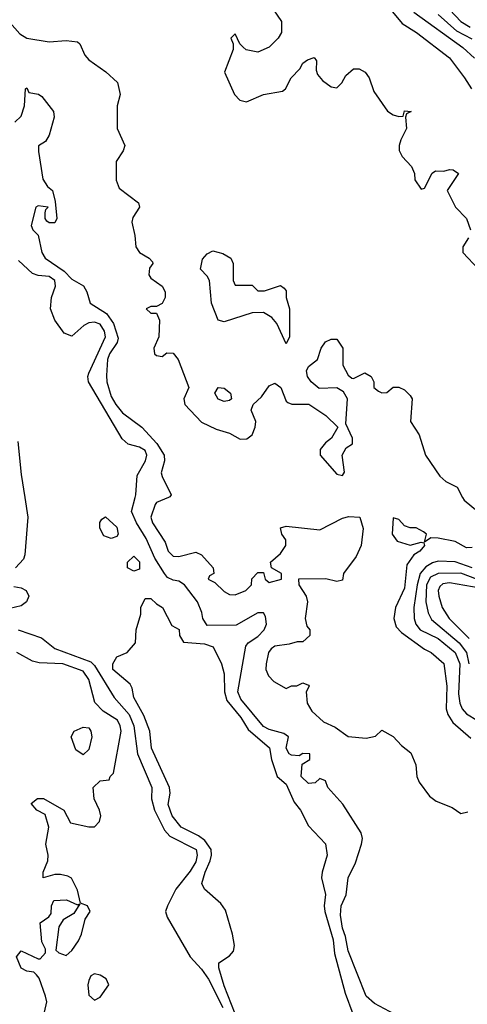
# Model space of a CAD drawing. Header units: inches. Extents: x 1793389 to 1900389, y 320802 to 470796.
# Tile 182 of 256: x 1817805 to 1819393, y 378201 to 381696. Entities that reach past the tile are written whole.
import ezdxf

# ---------------------------------------------------------------- set-up
doc = ezdxf.new("R2010")
doc.units = ezdxf.units.IN
doc.header["$MEASUREMENT"] = 0
doc.layers.add('B8317', color=7, linetype='Continuous')
doc.layers.add('B8318', color=7, linetype='Continuous')

msp = doc.modelspace()

# ---------------------------------------------------------------- linework, layer by layer
at = {"layer": 'B8317', "color": 2}
for points, elevation in [([(1817823.1, 380000), (1817834.2, 379930), (1817823.7, 379796.3), (1817818.6, 379781.4), (1817789.6, 379750)], 206), ([(1819170, 378146.8), (1819064.1, 378204.1), (1819034, 378230), (1818970, 378391.3), (1818961.7, 378441.7), (1818950, 378471.3), (1818943.1, 378516.9), (1818945.5, 378550), (1818964, 378590), (1818970.8, 378650), (1818996.5, 378703.5), (1819018, 378770), (1819021.6, 378790), (1819017.1, 378810), (1818951.4, 378911.4), (1818898.8, 378970), (1818890, 378994), (1818870, 379002), (1818852.9, 378987.1), (1818830, 378984.7), (1818804, 379010), (1818806.8, 379053.2), (1818834, 379070), (1818834, 379090), (1818810, 379091.3), (1818797.2, 379082.8), (1818770, 379084.9), (1818761, 379090), (1818750.7, 379110), (1818758.8, 379150), (1818742.8, 379162.8), (1818690, 379176), (1818670, 379187.4), (1818590, 379283.7), (1818579, 379310), (1818607.3, 379472.7), (1818615.6, 379484.4), (1818650, 379506), (1818672.7, 379530), (1818680.5, 379550), (1818677.5, 379577.5), (1818670.5, 379590.5), (1818650.5, 379590.5), (1818573, 379547), (1818470, 379545.7), (1818455.3, 379570), (1818451.7, 379591.7), (1818436.4, 379630), (1818390.2, 379690.2), (1818370, 379703.1), (1818350, 379706), (1818330, 379716.5), (1818318.3, 379730), (1818284.1, 379784.1), (1818254.2, 379854.2), (1818219, 379910), (1818202, 379950), (1818214.4, 380000)], 206), ([(1818333.2, 380000), (1818290, 379982), (1818285.2, 379974.8), (1818270.7, 379930), (1818276.3, 379910), (1818321.4, 379841.4), (1818331.3, 379810), (1818350, 379791.3), (1818370, 379791), (1818430, 379806), (1818450, 379796), (1818492, 379750), (1818494, 379730), (1818478, 379722), (1818474, 379710), (1818498, 379698), (1818530, 379666), (1818550, 379656), (1818570, 379654.8), (1818608, 379670), (1818628, 379690), (1818628.4, 379711.6), (1818650, 379734), (1818670, 379734), (1818676, 379710), (1818690, 379698.8), (1818734, 379710), (1818734, 379730), (1818698, 379750), (1818695.3, 379770), (1818730, 379800.7), (1818749.2, 379830), (1818749, 379850), (1818735.3, 379870), (1818730, 379892), (1818750, 379898), (1818870, 379885.5), (1818950, 379926.4), (1818972.5, 379932.5), (1819012, 379930), (1819024, 379890), (1819016.3, 379830), (1818999.1, 379790), (1818954, 379730), (1818950, 379706), (1818930, 379702), (1818891.8, 379711.8), (1818794, 379710), (1818796, 379690), (1818821, 379650), (1818826, 379630), (1818818, 379570), (1818823.6, 379543.6), (1818834, 379530), (1818834, 379510), (1818810, 379488), (1818790, 379488), (1818761, 379479), (1818710, 379472), (1818697.5, 379462.5), (1818687.7, 379450), (1818679.1, 379410), (1818678.8, 379390), (1818687.3, 379367.3), (1818706.8, 379346.8), (1818750, 379322), (1818769.1, 379330.9), (1818788.7, 379331.3), (1818810, 379342), (1818830, 379334), (1818832, 379330), (1818822, 379310), (1818824.7, 379270), (1818841.1, 379241.1), (1818883.1, 379203.1), (1818924.9, 379184.9), (1818970, 379151.3), (1819034, 379146), (1819067.3, 379152.7), (1819090, 379174), (1819130, 379152), (1819159.6, 379119.6), (1819193.2, 379093.2), (1819210.5, 379050.5), (1819214.8, 379010), (1819222.8, 378990), (1819259.3, 378939.3), (1819282.4, 378922.4), (1819339.9, 378899.9), (1819370, 378878.8), (1819395.5, 378884.5)], 210), ([(1819376.6, 380000), (1819382, 379990), (1819430, 379952)], 214), ([(1819410, 379822), (1819390, 379821.2), (1819350, 379843.7), (1819290, 379855.3), (1819263.6, 379856.4), (1819242, 379842), (1819248, 379870), (1819238, 379878), (1819212.1, 379892.1), (1819190, 379892.3), (1819170, 379899.3), (1819150, 379922), (1819130, 379928), (1819126.4, 379870), (1819144.4, 379844.4), (1819190, 379830.8), (1819230, 379842), (1819239.6, 379839.6), (1819242, 379830), (1819224.7, 379810), (1819203, 379797), (1819179.3, 379760.7), (1819170, 379678), (1819138, 379610), (1819132.7, 379570), (1819141.4, 379541.4), (1819160.2, 379520.2), (1819241.7, 379461.7), (1819264.7, 379450), (1819310, 379410.8), (1819320.8, 379330), (1819318, 379250), (1819324.4, 379230), (1819341.6, 379201.6), (1819405.4, 379145.4)], 214), ([(1819410, 379750.9), (1819350, 379771.1), (1819290, 379773.5), (1819270, 379768.6), (1819246.5, 379753.5), (1819226, 379730), (1819215, 379690), (1819203.6, 379610), (1819204.6, 379570), (1819210.2, 379550.3), (1819226.4, 379530), (1819290, 379499.1), (1819350.2, 379450), (1819366.4, 379410), (1819362.6, 379302.6), (1819366.7, 379270), (1819375.3, 379250), (1819390, 379232.4), (1819430, 379208.4)], 218), ([(1819430, 379709.1), (1819370, 379731.5), (1819290, 379729.8), (1819263.2, 379716.7), (1819248.4, 379690), (1819246, 379630), (1819254.3, 379590), (1819266.8, 379566.8), (1819364.2, 379484.2), (1819390, 379450.3), (1819398.6, 379410)], 222), ([(1817784, 379684), (1817810, 379679), (1817828, 379670), (1817837.2, 379650), (1817828.7, 379630), (1817810, 379616), (1817770, 379606)], 206), ([(1819438.6, 379678.6), (1819330, 379697.2), (1819306.9, 379693.1), (1819296.2, 379683.8), (1819290.4, 379670), (1819292, 379650), (1819303.7, 379610), (1819328.7, 379570), (1819399.8, 379499.8)], 226), ([(1818570, 378167.6), (1818530, 378266), (1818511.6, 378330), (1818512, 378348), (1818550, 378373), (1818563.6, 378390), (1818567.6, 378410), (1818560.5, 378450), (1818535.3, 378535.3), (1818518.8, 378558.8), (1818460.9, 378610), (1818451.8, 378630), (1818463.1, 378670), (1818481, 378710), (1818486, 378730), (1818484.4, 378750), (1818462.2, 378782.2), (1818438.9, 378798.9), (1818378, 378830), (1818346.3, 378870), (1818332.3, 378910), (1818338.4, 378950), (1818336.2, 378970), (1818272.3, 379110), (1818266.6, 379170), (1818245.6, 379225.6), (1818209.5, 379290), (1818203.7, 379323.7), (1818197, 379337), (1818135.3, 379390), (1818135.3, 379410), (1818150, 379434), (1818186, 379450), (1818216.4, 379483.6), (1818218, 379530), (1818234.6, 379585.4), (1818235.3, 379610), (1818250, 379642), (1818270, 379642), (1818290, 379622), (1818312, 379610), (1818345.4, 379545.4), (1818371.3, 379531.3), (1818372, 379510), (1818386.4, 379486.4), (1818460.7, 379480.7), (1818491.3, 379470), (1818521, 379410), (1818530, 379374), (1818531.6, 379310), (1818539.5, 379279.5), (1818590, 379219.1), (1818616.3, 379176.3), (1818691.3, 379111.3), (1818698.7, 379070), (1818718.8, 379010), (1818750, 378982), (1818779.1, 378919.1), (1818801.6, 378890), (1818830, 378834), (1818890.5, 378770.5), (1818896, 378730), (1818878, 378670), (1818876.4, 378650), (1818890.2, 378590.2), (1818885.2, 378550), (1818887.6, 378530), (1818916.9, 378430), (1818921.8, 378381.8), (1818960.2, 378240.3), (1818987.7, 378167.7)], 202), ([(1817799, 379530), (1817882, 379502), (1817930, 379464.2), (1818057, 379417), (1818070, 379403.5), (1818139.7, 379290), (1818193.8, 379230), (1818209.8, 379190), (1818223.5, 379090), (1818273.7, 378970), (1818273.3, 378930), (1818283.1, 378890), (1818319.2, 378819.2), (1818337.6, 378797.6), (1818431.1, 378750), (1818434.3, 378730), (1818430, 378707.3), (1818410, 378674), (1818359.3, 378610), (1818329, 378551), (1818322, 378530), (1818328.7, 378510), (1818409.6, 378369.6), (1818450, 378326), (1818475.4, 378290), (1818525.3, 378190)], 206), ([(1817887.5, 378147.5), (1817901.2, 378210), (1817896, 378230), (1817873.6, 378293.6), (1817865.2, 378305.2), (1817854.6, 378314.6), (1817830, 378319), (1817810, 378329.3), (1817794, 378370), (1817810, 378391.3), (1817870, 378362), (1817878, 378362), (1817896.4, 378383.6), (1817896.4, 378396.4), (1817883.1, 378423.1), (1817878, 378490), (1817908.4, 378511.6), (1817916.4, 378523.6), (1817918, 378550), (1817926, 378570), (1817971.3, 378571.3), (1818010, 378554), (1818018, 378558), (1817996.9, 378523.1), (1817959.6, 378500.4), (1817943.6, 378476.4), (1817932.7, 378392.7), (1817943.6, 378383.6), (1817970, 378374), (1817990, 378392), (1818013.6, 378426.4), (1818024, 378450), (1818037.2, 378502.8), (1818055.3, 378530), (1818046, 378550), (1818020.4, 378560.4), (1818010, 378606), (1817988.4, 378648.4), (1817976.4, 378656.4), (1817950, 378662), (1817930, 378662), (1817888, 378650), (1817888.7, 378670), (1817905.2, 378710), (1817906, 378730), (1817897.2, 378770), (1817908.7, 378830), (1817895.3, 378875.3), (1817866, 378890), (1817846, 378914), (1817868.4, 378931.6), (1817890, 378932), (1817962, 378890), (1817984.7, 378844.7), (1818050, 378831.3), (1818070, 378831.3), (1818088.7, 378850), (1818093.2, 378870), (1818088.7, 378890), (1818068.7, 378930), (1818066, 378970), (1818090, 378994), (1818122, 378998), (1818126, 379010), (1818138, 379022), (1818164.5, 379170), (1818162, 379190), (1818151.8, 379210), (1818101.5, 379241.5), (1818071.9, 379271.9), (1818050, 379354), (1818030, 379383.7), (1817958, 379410), (1817873.6, 379413.6), (1817850, 379419), (1817795.3, 379450)], 210)]:
    msp.add_lwpolyline(points, dxfattribs=dict(at, elevation=elevation))
for points, elevation in [([(1818130, 379854), (1818103.7, 379863.7), (1818088.9, 379891.1), (1818088.9, 379911.1), (1818096.4, 379923.6), (1818110, 379931.3), (1818150, 379894.8), (1818154, 379870), (1818150, 379862)], 202), ([(1818210, 379738), (1818188, 379750), (1818188, 379770), (1818210, 379791.3), (1818230, 379772), (1818230, 379746)], 202), ([(1818030, 379086), (1818004.7, 379104.7), (1817988, 379150), (1817998, 379170), (1818030, 379184.7), (1818050, 379182), (1818058, 379170), (1818061, 379150), (1818050, 379106)], 210), ([(1818070, 378308.7), (1818058, 378302), (1818050, 378286), (1818046.8, 378270), (1818050, 378234), (1818070, 378216), (1818090, 378226), (1818121.2, 378270), (1818111.9, 378291.9), (1818090, 378304)], 210)]:
    msp.add_lwpolyline(points, close=True, dxfattribs=dict(at, elevation=elevation))
at = {"layer": 'B8318', "color": 2}
for points, elevation in [([(1818690, 381754), (1818734, 381690), (1818734, 381650), (1818722, 381630), (1818690, 381599), (1818650, 381581.2), (1818609.2, 381589.2), (1818598, 381598), (1818586, 381610), (1818570, 381646), (1818554, 381630), (1818562, 381610), (1818562, 381590), (1818531.3, 381510), (1818567.3, 381430), (1818586, 381410), (1818610, 381404), (1818670, 381430.7), (1818738, 381442), (1818748, 381450), (1818768.7, 381490), (1818798.6, 381521.4), (1818810, 381542), (1818826, 381554), (1818850, 381562), (1818858, 381550), (1818856.9, 381516.9), (1818862, 381502), (1818879.8, 381479.8), (1818910, 381458), (1818930, 381454), (1818948.4, 381471.6), (1818962, 381498), (1818990, 381522), (1819010, 381522), (1819031.3, 381510), (1819044.7, 381490), (1819061.6, 381441.6), (1819110, 381371.3), (1819130, 381358), (1819150, 381352), (1819166, 381354), (1819170, 381372), (1819194, 381370), (1819178, 381362), (1819174, 381350), (1819178, 381310), (1819158, 381270), (1819151.3, 381250), (1819151.6, 381231.6), (1819162, 381210), (1819195.3, 381175.3), (1819206, 381150), (1819207.3, 381127.3), (1819230, 381094), (1819242, 381098), (1819268.4, 381151.6), (1819280.4, 381159.6), (1819310, 381158), (1819330, 381164.7), (1819343.6, 381163.6), (1819362, 381150), (1819322, 381090), (1819351.1, 381031.1), (1819390.9, 380990.9), (1819404.7, 380950)], 218), ([(1819110, 381745.3), (1819162.7, 381682.8), (1819213, 381650), (1819330, 381560.7), (1819383.8, 381490), (1819408.4, 381450)], 222), ([(1819331.3, 381731.3), (1819370.1, 381690.1), (1819403, 381670)], 234), ([(1819203, 381723), (1819377.5, 381597.5), (1819419, 381559)], 226), ([(1819410, 381627.1), (1819355.7, 381655.8), (1819290, 381714.6)], 230), ([(1817770, 381686), (1817806, 381646), (1817830.4, 381630.4), (1817910, 381617), (1817970, 381622), (1818010, 381617.3), (1818018.8, 381610), (1818036.3, 381570), (1818050, 381554), (1818111, 381511), (1818152.5, 381472.5), (1818162, 381430), (1818151.3, 381390), (1818151.3, 381310), (1818178, 381250), (1818172, 381230), (1818146.8, 381193.2), (1818146.8, 381126.8), (1818158, 381098), (1818226.4, 381046.4), (1818230.7, 381030), (1818206, 380994), (1818203, 380977), (1818214, 380930), (1818217.1, 380890), (1818230.7, 380870), (1818264.7, 380850), (1818276, 380836), (1818278, 380830), (1818265.8, 380814.2), (1818263, 380790), (1818270, 380778.8), (1818310.6, 380750.6), (1818320.7, 380730), (1818320.7, 380710), (1818310, 380688.7), (1818290, 380678), (1818270, 380678), (1818254, 380670), (1818270, 380654), (1818290, 380654), (1818301, 380630), (1818298.8, 380570), (1818281, 380530), (1818282.8, 380510), (1818290, 380504), (1818310, 380501), (1818326.6, 380513.4), (1818350, 380512.7), (1818367.3, 380490), (1818404.9, 380390), (1818387.7, 380350), (1818390.8, 380330), (1818450, 380266.8), (1818502.4, 380242.4), (1818550, 380228.4), (1818587.5, 380207.5), (1818611.5, 380208.5), (1818630, 380222.8), (1818640.5, 380250), (1818642.9, 380270), (1818626.6, 380310), (1818633.2, 380330), (1818663, 380357), (1818690, 380396), (1818710, 380406), (1818731.3, 380390), (1818750, 380342), (1818756.9, 380336.9), (1818771.1, 380331.1), (1818830.7, 380330.7), (1818890.9, 380290.9), (1818934, 380250), (1818912, 380210), (1818890, 380194), (1818871, 380170), (1818871, 380150), (1818930, 380082.8), (1818950, 380078), (1818957.2, 380090), (1818949, 380150), (1818964, 380176), (1818986, 380190), (1818986, 380210), (1818962, 380262), (1818968.7, 380350), (1818954.6, 380374.6), (1818930, 380388.7), (1818867.2, 380387.2), (1818839.3, 380410), (1818826, 380430), (1818822.7, 380450), (1818830, 380464.7), (1818862, 380490), (1818875.3, 380530), (1818890, 380552), (1818910, 380562), (1818930, 380562), (1818935.3, 380555.3), (1818951.3, 380530), (1818952, 380470), (1818970, 380434), (1818983.6, 380423.6), (1818990, 380422), (1819030, 380442), (1819052, 380430), (1819062, 380410), (1819062, 380390), (1819078, 380378), (1819090, 380372), (1819107.3, 380372.7), (1819130, 380392), (1819150, 380392), (1819170, 380382), (1819190, 380362), (1819198, 380350), (1819192, 380270), (1819222, 380222), (1819244.7, 380150), (1819295.3, 380075.3), (1819316.9, 380056.9), (1819356.9, 380036.9), (1819376.6, 380000)], 214), ([(1817787.3, 381332.7), (1817810, 381354), (1817822, 381390), (1817826, 381450), (1817830, 381454), (1817838, 381438), (1817871.6, 381431.6), (1817883.6, 381423.6), (1817924.7, 381370), (1817926.8, 381350), (1817910, 381286), (1817896.9, 381263.1), (1817872, 381248), (1817871.3, 381228.7), (1817887.2, 381130), (1817903.9, 381103.9), (1817921, 381090), (1817930.9, 381050.9), (1817937.3, 380990), (1817930, 380975.3), (1817910, 380975.3), (1817901.2, 380981.2), (1817895.3, 380990), (1817895.3, 381010), (1817898, 381022), (1817906, 381030), (1817870, 381035.1), (1817862.8, 381030), (1817845.4, 380965.4), (1817852, 380950), (1817871, 380931), (1817884, 380870), (1817895.5, 380850), (1817963.4, 380803.4), (1817990, 380774.9), (1818031.6, 380751.6), (1818043.7, 380730), (1818054.9, 380690), (1818112.8, 380652.8), (1818137.7, 380617.7), (1818154.1, 380565.9), (1818150.4, 380550), (1818123.2, 380510), (1818116, 380490), (1818112.7, 380432.7), (1818114.4, 380410), (1818130, 380358.8), (1818145.7, 380330), (1818170, 380300.4), (1818238, 380250), (1818292.1, 380192.1), (1818318, 380150), (1818318.8, 380130), (1818307.5, 380087.5), (1818310, 380074), (1818342, 380010), (1818338, 380002), (1818333.2, 380000)], 210), ([(1819398, 380922), (1819378, 380890), (1819378, 380870), (1819433.4, 380810)], 218), ([(1818214.4, 380000), (1818216.9, 380010), (1818222, 380078), (1818251.5, 380130), (1818255.6, 380150), (1818250, 380166.8), (1818230, 380178.9), (1818190, 380188.9), (1818168.6, 380208.6), (1818048.9, 380410), (1818046.3, 380430), (1818050, 380441.2), (1818108.9, 380570), (1818105.7, 380590), (1818090, 380614.9), (1818070, 380622), (1818050, 380619.5), (1818032.3, 380610), (1817990, 380572.4), (1817963, 380583), (1817929.2, 380629.2), (1817913.8, 380670), (1817918, 380710), (1817931.5, 380750), (1817930.1, 380770.1), (1817910, 380784.2), (1817870, 380788), (1817850, 380795.5), (1817800.8, 380840.8)], 206), ([(1817798.5, 380198.5), (1817810, 380082), (1817823.1, 380000)], 206)]:
    msp.add_lwpolyline(points, dxfattribs=dict(at, elevation=elevation))
at = {"layer": 'B8318', "color": 2, "elevation": 214}
for points in [[(1818570, 380754), (1818630, 380754), (1818650, 380734), (1818674, 380734), (1818730, 380752), (1818743.6, 380743.6), (1818750, 380734), (1818750.8, 380710), (1818762.8, 380670), (1818762, 380570), (1818750, 380546), (1818717.2, 380617.2), (1818699.3, 380639.3), (1818670, 380657.2), (1818630, 380655.3), (1818530, 380623.7), (1818509.6, 380629.6), (1818486, 380690), (1818478, 380770), (1818470, 380786), (1818446, 380810), (1818453.6, 380846.4), (1818470, 380864.7), (1818490, 380876), (1818526.4, 380866.4), (1818554, 380850), (1818562, 380830), (1818562, 380770)], [(1818530, 380340.7), (1818509.7, 380349.6), (1818498, 380370), (1818508.7, 380390), (1818530, 380387.7), (1818552.7, 380370), (1818556.3, 380350), (1818550, 380344.5)]]:
    msp.add_lwpolyline(points, close=True, dxfattribs=at)

doc.saveas('drawing.dxf')
